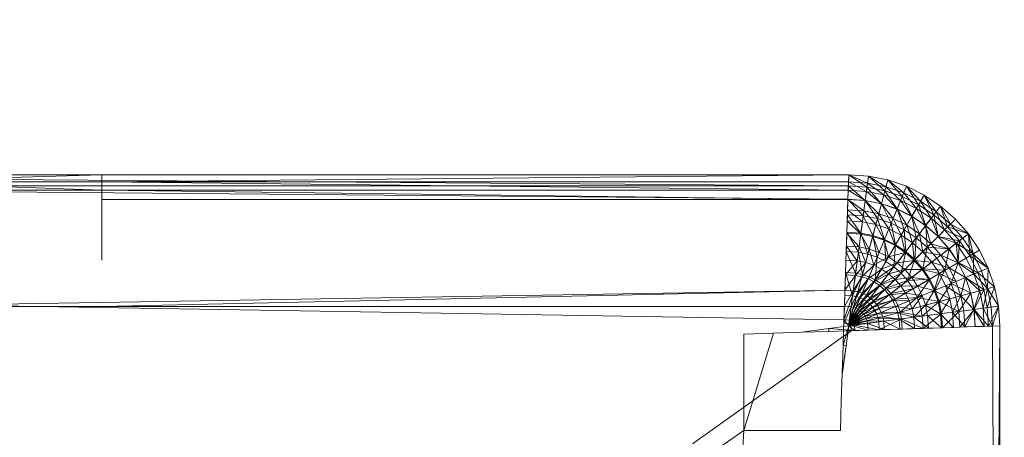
# Model space of a CAD drawing. Header units: metres. Extents: x 1314 to 1415, y -87 to -52.
# Tile 80 of 256: x 1322.297 to 1323.104, y -59.478 to -59.136. Entities that reach past the tile are written whole.
import ezdxf

# ---------------------------------------------------------------- set-up
doc = ezdxf.new("R2010")
doc.units = ezdxf.units.M
doc.header["$PDMODE"] = 65
doc.linetypes.add('AUSGEZOGEN', pattern=[0])
doc.layers.add('XR$2$Möblierung', color=4, linetype='AUSGEZOGEN', lineweight=13)
doc.layers.add('XR$3$Maßlinie 1_50', color=7, linetype='AUSGEZOGEN', lineweight=25)
doc.styles.add('ARIAL', font='arial.ttf')
doc.dimstyles.new('DIMSTYLE_14', dxfattribs={"dimtxt": 0.175, "dimasz": 0.15, "dimexe": 0, "dimexo": 0, "dimgap": 0.0875, "dimtad": 2, "dimrnd": 0.005, "dimzin": 4, "dimdsep": 46, "dimtxsty": 'ARIAL', "dimblk1": 'ALL_ML_KREIS', "dimblk2": 'ALL_ML_KREIS', "dimsah": 1, "dimcen": 0, "dimclrd": 3, "dimclre": 3, "dimclrt": 3, "dimadec": 0, "dimazin": 0, "dimtfac": 1, "dimtdec": 0, "dimtix": 1, "dimtmove": 2, "dimatfit": 3, "dimfxl": 0, "dimtzin": 0, "dimlwd": 0, "dimlwe": 25, "dimarcsym": 0})
doc.dimstyles.new('DIMSTYLE_5', dxfattribs={"dimtxt": 0.125, "dimasz": 0.15, "dimexe": 0, "dimexo": 0, "dimgap": 0.0625, "dimtad": 2, "dimrnd": 0.005, "dimzin": 4, "dimdsep": 46, "dimtxsty": 'ARIAL', "dimblk1": 'ALL_ML_KREIS', "dimblk2": 'ALL_ML_KREIS', "dimsah": 1, "dimcen": 0, "dimclrd": 3, "dimclre": 3, "dimclrt": 3, "dimadec": 0, "dimazin": 0, "dimtfac": 1, "dimtdec": 0, "dimtix": 1, "dimtmove": 2, "dimatfit": 3, "dimfxl": 0, "dimtzin": 0, "dimlwd": 0, "dimlwe": 25, "dimarcsym": 0})
doc.dimstyles.new('DIMSTYLE_9', dxfattribs={"dimtxt": 0.125, "dimasz": 0.15, "dimexe": 0, "dimexo": 0, "dimgap": 0.0625, "dimtad": 2, "dimrnd": 0.005, "dimzin": 4, "dimdsep": 46, "dimtxsty": 'ARIAL', "dimblk1": 'ALL_ML_KREIS', "dimblk2": 'ALL_ML_KREIS', "dimsah": 1, "dimcen": 0, "dimclrd": 3, "dimclre": 3, "dimclrt": 3, "dimadec": 0, "dimazin": 0, "dimtfac": 1, "dimtdec": 0, "dimtix": 1, "dimtmove": 2, "dimatfit": 3, "dimfxl": 0, "dimtzin": 0, "dimlwd": 0, "dimlwe": 25, "dimarcsym": 0})

# ---------------------------------------------------------------- blocks, each defined once
blk = doc.blocks.new('COMPLEXOBJECT_1')
at = {"layer": 'XR$2$Möblierung', "color": 52, "linetype": 'AUSGEZOGEN', "lineweight": 13, "transparency": 33554687}
for p, q in [((1321.75254, -59.26342), (1322.9763, -59.26342)), ((1322.976, -59.27258), (1321.75254, -59.26342)), ((1322.9763, -59.26342), (1322.04315, -59.26342)), ((1322.9763, -59.26342), (1322.08673, -59.26342)), ((1322.9763, -59.26342), (1322.12777, -59.26342)), ((1322.9763, -59.26342), (1322.16348, -59.26342)), ((1322.36442, -59.26342), (1322.16884, -59.26928)), ((1322.16884, -59.26342), (1322.36442, -59.26342)), ((1322.18118, -59.26342), (1322.36442, -59.26342)), ((1322.18523, -59.26342), (1322.36442, -59.26342)), ((1322.9763, -59.26342), (1322.19144, -59.26342)), ((1322.19786, -59.26342), (1322.36442, -59.26342)), ((1322.9763, -59.26342), (1322.20972, -59.26342)), ((1322.21305, -59.26342), (1322.36442, -59.26342)), ((1322.21709, -59.26342), (1322.36442, -59.26342)), ((1322.9763, -59.26342), (1322.21709, -59.26342)), ((1322.36442, -59.26342), (1322.36442, -59.26928)), ((1322.9763, -59.26342), (1322.36442, -59.26928)), ((1322.36442, -59.26342), (1322.9763, -59.26342)), ((1322.976, -59.27258), (1322.9763, -59.26342)), ((1322.9763, -59.26342), (1322.97611, -59.26928)), ((1322.9763, -59.26342), (1322.99167, -59.2703)), ((1322.9763, -59.26342), (1322.99244, -59.26448)), ((1322.99124, -59.27358), (1322.9763, -59.26342)), ((1322.99124, -59.27358), (1322.99244, -59.26448)), ((1322.99244, -59.26448), (1322.99167, -59.2703)), ((1322.99244, -59.26448), (1323.00678, -59.2733)), ((1322.99244, -59.26448), (1323.0083, -59.26764)), ((1323.00593, -59.2765), (1322.99244, -59.26448)), ((1321.75183, -59.27258), (1322.976, -59.27258)), ((1322.97564, -59.28349), (1321.75183, -59.27258)), ((1322.16884, -59.26928), (1322.36442, -59.276)), ((1322.16884, -59.26928), (1322.36442, -59.26928)), ((1322.36442, -59.26928), (1322.36442, -59.276)), ((1322.36442, -59.26928), (1322.97589, -59.276)), ((1322.36442, -59.26928), (1322.97611, -59.26928)), ((1322.97564, -59.28349), (1322.976, -59.27258)), ((1322.97611, -59.26928), (1322.97589, -59.276)), ((1322.976, -59.27258), (1322.99124, -59.27358)), ((1322.98981, -59.28442), (1322.976, -59.27258)), ((1322.97611, -59.26928), (1322.99079, -59.27698)), ((1322.97611, -59.26928), (1322.99167, -59.2703)), ((1322.98981, -59.28442), (1322.99124, -59.27358)), ((1322.99167, -59.2703), (1322.99079, -59.27698)), ((1322.99124, -59.27358), (1323.00593, -59.2765)), ((1323.0031, -59.28706), (1322.99124, -59.27358)), ((1322.99167, -59.2703), (1323.00504, -59.27981)), ((1322.99167, -59.2703), (1323.00678, -59.2733)), ((1323.00678, -59.2733), (1323.00504, -59.27981)), ((1323.00593, -59.2765), (1323.0083, -59.26764)), ((1323.0083, -59.26764), (1323.00678, -59.2733)), ((1323.00678, -59.2733), (1323.01879, -59.28448)), ((1323.00678, -59.2733), (1323.02137, -59.27826)), ((1323.0083, -59.26764), (1323.02137, -59.27826)), ((1323.0083, -59.26764), (1323.02362, -59.27283)), ((1323.02011, -59.28131), (1323.0083, -59.26764)), ((1323.02011, -59.28131), (1323.02362, -59.27283)), ((1323.02362, -59.27283), (1323.02137, -59.27826)), ((1323.02362, -59.27283), (1323.03519, -59.28507)), ((1323.02362, -59.27283), (1323.03812, -59.27999)), ((1323.03354, -59.28794), (1323.02362, -59.27283)), ((1322.16884, -59.276), (1322.36442, -59.276)), ((1322.36442, -59.276), (1322.36442, -59.28358)), ((1322.36442, -59.276), (1322.97564, -59.28358)), ((1322.36442, -59.276), (1322.97589, -59.276)), ((1322.97589, -59.276), (1322.97564, -59.28358)), ((1322.97589, -59.276), (1322.9898, -59.2845)), ((1322.97589, -59.276), (1322.99079, -59.27698)), ((1322.99079, -59.27698), (1322.9898, -59.2845)), ((1322.99079, -59.27698), (1323.00307, -59.28714)), ((1322.99079, -59.27698), (1323.00504, -59.27981)), ((1323.00504, -59.27981), (1323.00307, -59.28714)), ((1323.0031, -59.28706), (1323.00593, -59.2765)), ((1323.00504, -59.27981), (1323.01589, -59.29149)), ((1323.00504, -59.27981), (1323.01879, -59.28448)), ((1323.00593, -59.2765), (1323.02011, -59.28131)), ((1323.01592, -59.29141), (1323.00593, -59.2765)), ((1323.01592, -59.29141), (1323.02011, -59.28131)), ((1323.02137, -59.27826), (1323.01879, -59.28448)), ((1323.02011, -59.28131), (1323.03354, -59.28794)), ((1323.02807, -59.2974), (1323.02011, -59.28131)), ((1323.02137, -59.27826), (1323.03182, -59.29091)), ((1323.02137, -59.27826), (1323.03519, -59.28507)), ((1323.03812, -59.27999), (1323.03354, -59.28794)), ((1323.03812, -59.27999), (1323.03519, -59.28507)), ((1323.03812, -59.27999), (1323.05157, -59.28897)), ((1323.03812, -59.27999), (1323.048, -59.29363)), ((1323.04599, -59.29626), (1323.03812, -59.27999)), ((1322.36442, -59.28358), (1322.36442, -59.29197)), ((1322.36442, -59.28358), (1322.97564, -59.28358)), ((1322.97523, -59.29609), (1322.97564, -59.28349)), ((1322.97564, -59.28358), (1322.97536, -59.29197)), ((1322.97564, -59.28349), (1322.98981, -59.28442)), ((1322.98816, -59.29694), (1322.97564, -59.28349)), ((1322.97564, -59.28358), (1322.9887, -59.29285)), ((1322.97564, -59.28358), (1322.9898, -59.2845)), ((1322.98816, -59.29694), (1322.98981, -59.28442)), ((1322.9898, -59.2845), (1322.9887, -59.29285)), ((1322.9898, -59.2845), (1323.0009, -59.29527)), ((1322.9898, -59.2845), (1323.00307, -59.28714)), ((1322.98981, -59.28442), (1323.0031, -59.28706)), ((1322.99983, -59.29926), (1322.98981, -59.28442)), ((1322.99983, -59.29926), (1323.0031, -59.28706)), ((1323.00307, -59.28714), (1323.0009, -59.29527)), ((1323.00307, -59.28714), (1323.01267, -59.29927)), ((1323.00307, -59.28714), (1323.01589, -59.29149)), ((1323.0031, -59.28706), (1323.01592, -59.29141)), ((1323.01109, -59.30308), (1323.0031, -59.28706)), ((1323.01879, -59.28448), (1323.01589, -59.29149)), ((1323.01879, -59.28448), (1323.02803, -59.29748)), ((1323.01879, -59.28448), (1323.03182, -59.29091)), ((1323.03354, -59.28794), (1323.02807, -59.2974)), ((1323.03519, -59.28507), (1323.03182, -59.29091)), ((1323.03354, -59.28794), (1323.04599, -59.29626)), ((1323.03933, -59.30493), (1323.03354, -59.28794)), ((1323.048, -59.29363), (1323.03519, -59.28507)), ((1323.03519, -59.28507), (1323.0439, -59.29898)), ((1323.05157, -59.28897), (1323.04599, -59.29626)), ((1323.048, -59.29363), (1323.05157, -59.28897)), ((1323.05157, -59.28897), (1323.06373, -59.29964)), ((1323.05157, -59.28897), (1323.05958, -59.30379)), ((1323.05724, -59.30613), (1323.05157, -59.28897)), ((1322.36442, -59.29197), (1322.36442, -59.30117)), ((1322.97476, -59.31033), (1322.97523, -59.29609)), ((1322.97536, -59.29197), (1322.97506, -59.30117)), ((1322.97523, -59.29609), (1322.98816, -59.29694)), ((1322.9863, -59.31109), (1322.97523, -59.29609)), ((1322.97536, -59.29197), (1322.9875, -59.30198)), ((1322.97536, -59.29197), (1322.9887, -59.29285)), ((1322.9863, -59.31109), (1322.98816, -59.29694)), ((1322.9887, -59.29285), (1322.9875, -59.30198)), ((1322.98816, -59.29694), (1322.99983, -59.29926)), ((1322.99613, -59.31304), (1322.98816, -59.29694)), ((1322.9887, -59.29285), (1322.99851, -59.30417)), ((1322.9887, -59.29285), (1323.0009, -59.29527)), ((1323.0009, -59.29527), (1322.99851, -59.30417)), ((1323.0009, -59.29527), (1323.00914, -59.30778)), ((1323.0009, -59.29527), (1323.01267, -59.29927)), ((1323.01109, -59.30308), (1323.01592, -59.29141)), ((1323.01589, -59.29149), (1323.01267, -59.29927)), ((1323.01589, -59.29149), (1323.02382, -59.30477)), ((1323.01589, -59.29149), (1323.02803, -59.29748)), ((1323.01592, -59.29141), (1323.02807, -59.2974)), ((1323.02175, -59.30834), (1323.01592, -59.29141)), ((1323.02807, -59.2974), (1323.02175, -59.30834)), ((1323.02803, -59.29748), (1323.02382, -59.30477)), ((1323.03182, -59.29091), (1323.02803, -59.29748)), ((1323.03928, -59.305), (1323.02803, -59.29748)), ((1323.02803, -59.29748), (1323.03415, -59.31167)), ((1323.03164, -59.31495), (1323.02807, -59.2974)), ((1323.03933, -59.30493), (1323.02807, -59.2974)), ((1323.0439, -59.29898), (1323.03182, -59.29091)), ((1323.03182, -59.29091), (1323.03928, -59.305)), ((1323.04599, -59.29626), (1323.03933, -59.30493)), ((1323.0439, -59.29898), (1323.048, -59.29363)), ((1323.04599, -59.29626), (1323.05724, -59.30613)), ((1323.04951, -59.31386), (1323.04599, -59.29626)), ((1323.05958, -59.30379), (1323.048, -59.29363)), ((1323.048, -59.29363), (1323.05482, -59.30855)), ((1322.36442, -59.30117), (1322.36442, -59.31113)), ((1322.97506, -59.30117), (1322.97474, -59.31113)), ((1322.97506, -59.30117), (1322.9862, -59.31188)), ((1322.97506, -59.30117), (1322.9875, -59.30198)), ((1322.9875, -59.30198), (1322.9862, -59.31188)), ((1322.9875, -59.30198), (1322.99851, -59.30417)), ((1322.99851, -59.30417), (1322.99593, -59.31382)), ((1322.99613, -59.31304), (1322.99983, -59.29926)), ((1322.99851, -59.30417), (1323.00532, -59.31701)), ((1322.99851, -59.30417), (1323.00914, -59.30778)), ((1322.99983, -59.29926), (1323.01109, -59.30308)), ((1323.00563, -59.31627), (1322.99983, -59.29926)), ((1323.01109, -59.30308), (1323.00563, -59.31627)), ((1323.01267, -59.29927), (1323.00914, -59.30778)), ((1323.01462, -59.3207), (1323.01109, -59.30308)), ((1323.02175, -59.30834), (1323.01109, -59.30308)), ((1323.01267, -59.29927), (1323.01921, -59.31275)), ((1323.01267, -59.29927), (1323.02382, -59.30477)), ((1323.02382, -59.30477), (1323.01921, -59.31275)), ((1323.03415, -59.31167), (1323.02382, -59.30477)), ((1323.02382, -59.30477), (1323.02854, -59.31899)), ((1323.03933, -59.30493), (1323.03164, -59.31495)), ((1323.03415, -59.31167), (1323.03928, -59.305)), ((1323.03928, -59.305), (1323.0439, -59.29898)), ((1323.04945, -59.31392), (1323.03928, -59.305)), ((1323.03928, -59.305), (1323.0435, -59.31987)), ((1323.04058, -59.32279), (1323.03933, -59.30493)), ((1323.04951, -59.31386), (1323.03933, -59.30493)), ((1323.05482, -59.30855), (1323.0439, -59.29898)), ((1323.0439, -59.29898), (1323.04945, -59.31392)), ((1323.05724, -59.30613), (1323.04951, -59.31386)), ((1323.05482, -59.30855), (1323.05958, -59.30379)), ((1323.06373, -59.29964), (1323.05724, -59.30613)), ((1323.0744, -59.3118), (1323.05724, -59.30613)), ((1323.05724, -59.30613), (1323.06712, -59.31739)), ((1323.05958, -59.30379), (1323.06373, -59.29964)), ((1323.0744, -59.3118), (1323.05958, -59.30379)), ((1323.06974, -59.31537), (1323.05958, -59.30379)), ((1323.06373, -59.29964), (1323.0744, -59.3118)), ((1322.36442, -59.31113), (1322.36442, -59.32183)), ((1322.97425, -59.32613), (1322.97476, -59.31033)), ((1322.97474, -59.31113), (1322.97439, -59.32183)), ((1322.97474, -59.31113), (1322.9848, -59.32251)), ((1322.97474, -59.31113), (1322.9862, -59.31188)), ((1322.97476, -59.31033), (1322.9863, -59.31109)), ((1322.98424, -59.32679), (1322.97476, -59.31033)), ((1322.98424, -59.32679), (1322.9863, -59.31109)), ((1322.9862, -59.31188), (1322.9848, -59.32251)), ((1322.9862, -59.31188), (1322.99315, -59.32418)), ((1322.9862, -59.31188), (1322.99593, -59.31382)), ((1322.9863, -59.31109), (1322.99613, -59.31304)), ((1322.99204, -59.32834), (1322.9863, -59.31109)), ((1322.99204, -59.32834), (1322.99613, -59.31304)), ((1322.99593, -59.31382), (1322.99315, -59.32418)), ((1322.99593, -59.31382), (1323.00122, -59.32691)), ((1322.99593, -59.31382), (1323.00532, -59.31701)), ((1322.99613, -59.31304), (1323.00563, -59.31627)), ((1322.99957, -59.33089), (1322.99613, -59.31304)), ((1323.00914, -59.30778), (1323.00532, -59.31701)), ((1323.00914, -59.30778), (1323.01422, -59.3214)), ((1323.00914, -59.30778), (1323.01921, -59.31275)), ((1323.01422, -59.3214), (1323.01921, -59.31275)), ((1323.02175, -59.30834), (1323.01462, -59.3207)), ((1323.01921, -59.31275), (1323.02247, -59.32691)), ((1323.01921, -59.31275), (1323.02854, -59.31899)), ((1323.02295, -59.32627), (1323.02175, -59.30834)), ((1323.03164, -59.31495), (1323.02175, -59.30834)), ((1323.02854, -59.31899), (1323.03415, -59.31167)), ((1323.0435, -59.31987), (1323.03415, -59.31167)), ((1323.03415, -59.31167), (1323.03699, -59.32639)), ((1323.04951, -59.31386), (1323.04058, -59.32279)), ((1323.0435, -59.31987), (1323.04945, -59.31392)), ((1323.04945, -59.31392), (1323.05482, -59.30855)), ((1323.0644, -59.31947), (1323.04945, -59.31392)), ((1323.05837, -59.32409), (1323.04945, -59.31392)), ((1323.05844, -59.32404), (1323.04951, -59.31386)), ((1323.06712, -59.31739), (1323.04951, -59.31386)), ((1323.06974, -59.31537), (1323.05482, -59.30855)), ((1323.0644, -59.31947), (1323.05482, -59.30855)), ((1323.0744, -59.3118), (1323.06712, -59.31739)), ((1323.06974, -59.31537), (1323.0744, -59.3118)), ((1323.08338, -59.32525), (1323.0744, -59.3118)), ((1323.0783, -59.32818), (1323.0744, -59.3118)), ((1323.07544, -59.32984), (1323.0744, -59.3118)), ((1322.36442, -59.32183), (1322.36442, -59.33323)), ((1322.97439, -59.32183), (1322.97401, -59.33323)), ((1322.97439, -59.32183), (1322.98331, -59.33384)), ((1322.97439, -59.32183), (1322.9848, -59.32251)), ((1322.9848, -59.32251), (1322.98331, -59.33384)), ((1322.9848, -59.32251), (1322.99019, -59.33521)), ((1322.9848, -59.32251), (1322.99315, -59.32418)), ((1323.00563, -59.31627), (1322.99957, -59.33089)), ((1323.00122, -59.32691), (1323.00532, -59.31701)), ((1323.00532, -59.31701), (1323.00886, -59.33068)), ((1323.00532, -59.31701), (1323.01422, -59.3214)), ((1323.0067, -59.33441), (1323.00563, -59.31627)), ((1323.01462, -59.3207), (1323.00563, -59.31627)), ((1323.01462, -59.3207), (1323.0067, -59.33441)), ((1323.00886, -59.33068), (1323.01422, -59.3214)), ((1323.01332, -59.33883), (1323.01462, -59.3207)), ((1323.01422, -59.3214), (1323.02247, -59.32691)), ((1323.02295, -59.32627), (1323.01462, -59.3207)), ((1323.02247, -59.32691), (1323.02854, -59.31899)), ((1323.03164, -59.31495), (1323.02295, -59.32627)), ((1323.03699, -59.32639), (1323.02854, -59.31899)), ((1323.02854, -59.31899), (1323.02992, -59.33345)), ((1323.03049, -59.33288), (1323.03164, -59.31495)), ((1323.04058, -59.32279), (1323.03049, -59.33288)), ((1323.04058, -59.32279), (1323.03164, -59.31495)), ((1323.03699, -59.32639), (1323.0435, -59.31987)), ((1323.0371, -59.34042), (1323.04058, -59.32279)), ((1323.04842, -59.33173), (1323.04058, -59.32279)), ((1323.05844, -59.32404), (1323.04058, -59.32279)), ((1323.05837, -59.32409), (1323.0435, -59.31987)), ((1323.0517, -59.32922), (1323.0435, -59.31987)), ((1323.05837, -59.32409), (1323.0644, -59.31947)), ((1323.06712, -59.31739), (1323.05844, -59.32404)), ((1323.0644, -59.31947), (1323.06974, -59.31537)), ((1323.0783, -59.32818), (1323.0644, -59.31947)), ((1323.07247, -59.33155), (1323.0644, -59.31947)), ((1323.06589, -59.33535), (1323.0644, -59.31947)), ((1323.06597, -59.3353), (1323.06712, -59.31739)), ((1323.06712, -59.31739), (1323.07544, -59.32984)), ((1323.0783, -59.32818), (1323.06974, -59.31537)), ((1322.97368, -59.34341), (1322.97425, -59.32613)), ((1322.98197, -59.34396), (1322.97425, -59.32613)), ((1322.98424, -59.32679), (1322.97425, -59.32613)), ((1322.98197, -59.34396), (1322.98424, -59.32679)), ((1322.98755, -59.34507), (1322.98424, -59.32679)), ((1322.99204, -59.32834), (1322.98424, -59.32679)), ((1322.98755, -59.34507), (1322.99204, -59.32834)), ((1322.99019, -59.33521), (1322.99315, -59.32418)), ((1322.99957, -59.33089), (1322.99204, -59.32834)), ((1322.99957, -59.33089), (1322.99294, -59.34689)), ((1322.99315, -59.32418), (1322.99684, -59.33747)), ((1322.99315, -59.32418), (1323.00122, -59.32691)), ((1322.99684, -59.33747), (1323.00122, -59.32691)), ((1322.99684, -59.33747), (1323.00886, -59.33068)), ((1322.99804, -59.34941), (1322.99957, -59.33089)), ((1323.0067, -59.33441), (1322.99957, -59.33089)), ((1323.00122, -59.32691), (1323.00886, -59.33068)), ((1323.00314, -59.34058), (1323.00886, -59.33068)), ((1323.00886, -59.33068), (1323.02247, -59.32691)), ((1323.00886, -59.33068), (1323.01594, -59.33541)), ((1323.02295, -59.32627), (1323.01332, -59.33883)), ((1323.01594, -59.33541), (1323.02247, -59.32691)), ((1323.0193, -59.34408), (1323.02295, -59.32627)), ((1323.02247, -59.32691), (1323.02992, -59.33345)), ((1323.03049, -59.33288), (1323.02295, -59.32627)), ((1323.02992, -59.33345), (1323.03699, -59.32639)), ((1323.0517, -59.32922), (1323.03699, -59.32639)), ((1323.04439, -59.33483), (1323.03699, -59.32639)), ((1323.04439, -59.33483), (1323.0517, -59.32922)), ((1323.05844, -59.32404), (1323.04842, -59.33173)), ((1323.0517, -59.32922), (1323.05837, -59.32409)), ((1323.06589, -59.33535), (1323.0517, -59.32922)), ((1323.0586, -59.33955), (1323.0517, -59.32922)), ((1323.05503, -59.34162), (1323.05844, -59.32404)), ((1323.06589, -59.33535), (1323.05837, -59.32409)), ((1323.06597, -59.3353), (1323.05844, -59.32404)), ((1323.07544, -59.32984), (1323.06597, -59.3353)), ((1323.07247, -59.33155), (1323.0783, -59.32818)), ((1323.08338, -59.32525), (1323.07544, -59.32984)), ((1323.09054, -59.33976), (1323.07544, -59.32984)), ((1323.07544, -59.32984), (1323.08206, -59.34327)), ((1323.0783, -59.32818), (1323.08338, -59.32525)), ((1323.09054, -59.33976), (1323.0783, -59.32818)), ((1323.08512, -59.342), (1323.0783, -59.32818)), ((1323.07889, -59.34458), (1323.0783, -59.32818)), ((1323.08338, -59.32525), (1323.09054, -59.33976)), ((1322.97401, -59.33323), (1322.97362, -59.3453)), ((1322.97362, -59.3453), (1322.98331, -59.33384)), ((1322.97401, -59.33323), (1322.98331, -59.33384)), ((1322.98173, -59.34583), (1322.98331, -59.33384)), ((1322.98173, -59.34583), (1322.99019, -59.33521)), ((1322.98331, -59.33384), (1322.99019, -59.33521)), ((1322.98706, -59.34689), (1322.99019, -59.33521)), ((1322.98706, -59.34689), (1322.99684, -59.33747)), ((1322.99019, -59.33521), (1322.99684, -59.33747)), ((1322.99222, -59.34864), (1322.99684, -59.33747)), ((1322.99684, -59.33747), (1323.00314, -59.34058)), ((1323.0067, -59.33441), (1322.99804, -59.34941)), ((1323.01332, -59.33883), (1322.99804, -59.34941)), ((1323.01332, -59.33883), (1323.00277, -59.35257)), ((1323.00314, -59.34058), (1323.01594, -59.33541)), ((1323.01332, -59.33883), (1323.0067, -59.33441)), ((1323.00898, -59.34448), (1323.01594, -59.33541)), ((1323.0193, -59.34408), (1323.01332, -59.33883)), ((1323.01594, -59.33541), (1323.02992, -59.33345)), ((1323.01594, -59.33541), (1323.02234, -59.34103)), ((1323.03049, -59.33288), (1323.0193, -59.34408)), ((1323.02234, -59.34103), (1323.02992, -59.33345)), ((1323.02454, -59.35006), (1323.03049, -59.33288)), ((1323.04439, -59.33483), (1323.02992, -59.33345)), ((1323.03647, -59.34091), (1323.02992, -59.33345)), ((1323.0371, -59.34042), (1323.03049, -59.33288)), ((1323.03647, -59.34091), (1323.04439, -59.33483)), ((1323.04842, -59.33173), (1323.0371, -59.34042)), ((1323.0586, -59.33955), (1323.04439, -59.33483)), ((1323.05062, -59.34416), (1323.04439, -59.33483)), ((1323.05503, -59.34162), (1323.04842, -59.33173)), ((1323.06597, -59.3353), (1323.05503, -59.34162)), ((1323.0586, -59.33955), (1323.06589, -59.33535)), ((1323.06029, -59.35228), (1323.06597, -59.3353)), ((1323.06589, -59.33535), (1323.07247, -59.33155)), ((1323.07889, -59.34458), (1323.06589, -59.33535)), ((1323.07188, -59.34748), (1323.06589, -59.33535)), ((1323.07196, -59.34745), (1323.06597, -59.3353)), ((1323.08206, -59.34327), (1323.06597, -59.3353)), ((1323.07889, -59.34458), (1323.07247, -59.33155)), ((1322.97307, -59.36209), (1322.97368, -59.34341)), ((1322.9732, -59.35799), (1322.97362, -59.3453)), ((1322.9732, -59.35799), (1322.98173, -59.34583)), ((1322.97362, -59.3453), (1322.98173, -59.34583)), ((1322.97953, -59.36251), (1322.97368, -59.34341)), ((1322.98197, -59.34396), (1322.97368, -59.34341)), ((1322.97953, -59.36251), (1322.98197, -59.34396)), ((1322.98755, -59.34507), (1322.97953, -59.36251)), ((1322.98007, -59.35844), (1322.98173, -59.34583)), ((1322.98007, -59.35844), (1322.98706, -59.34689)), ((1322.98173, -59.34583), (1322.98706, -59.34689)), ((1322.98755, -59.34507), (1322.98197, -59.34396)), ((1322.98271, -59.36314), (1322.98755, -59.34507)), ((1322.99294, -59.34689), (1322.98271, -59.36314)), ((1322.98377, -59.35918), (1322.98706, -59.34689)), ((1322.98578, -59.36418), (1322.99294, -59.34689)), ((1322.98706, -59.34689), (1322.99222, -59.34864)), ((1322.99294, -59.34689), (1322.98755, -59.34507)), ((1322.99222, -59.34864), (1323.00314, -59.34058)), ((1322.99804, -59.34941), (1322.99294, -59.34689)), ((1322.9971, -59.35105), (1323.00314, -59.34058)), ((1322.9971, -59.35105), (1323.00898, -59.34448)), ((1323.00162, -59.35407), (1323.00898, -59.34448)), ((1323.0193, -59.34408), (1323.00277, -59.35257)), ((1323.00314, -59.34058), (1323.00898, -59.34448)), ((1323.0193, -59.34408), (1323.00705, -59.35632)), ((1323.00898, -59.34448), (1323.02234, -59.34103)), ((1323.00898, -59.34448), (1323.01426, -59.34911)), ((1323.01426, -59.34911), (1323.02234, -59.34103)), ((1323.02454, -59.35006), (1323.0193, -59.34408)), ((1323.02234, -59.34103), (1323.03647, -59.34091)), ((1323.02234, -59.34103), (1323.02796, -59.34743)), ((1323.0371, -59.34042), (1323.02454, -59.35006)), ((1323.02796, -59.34743), (1323.03647, -59.34091)), ((1323.05062, -59.34416), (1323.03647, -59.34091)), ((1323.04198, -59.34915), (1323.03647, -59.34091)), ((1323.04267, -59.34875), (1323.0371, -59.34042)), ((1323.05503, -59.34162), (1323.0371, -59.34042)), ((1323.04198, -59.34915), (1323.05062, -59.34416)), ((1323.05503, -59.34162), (1323.04267, -59.34875)), ((1323.04636, -59.35805), (1323.05062, -59.34416)), ((1323.04711, -59.35775), (1323.05503, -59.34162)), ((1323.05062, -59.34416), (1323.0586, -59.33955)), ((1323.0641, -59.3507), (1323.05062, -59.34416)), ((1323.05559, -59.35423), (1323.05062, -59.34416)), ((1323.06029, -59.35228), (1323.05503, -59.34162)), ((1323.07188, -59.34748), (1323.0586, -59.33955)), ((1323.0641, -59.3507), (1323.0586, -59.33955)), ((1323.07188, -59.34748), (1323.07889, -59.34458)), ((1323.08206, -59.34327), (1323.07196, -59.34745)), ((1323.07889, -59.34458), (1323.08512, -59.342)), ((1323.09007, -59.35659), (1323.07889, -59.34458)), ((1323.08356, -59.35833), (1323.07889, -59.34458)), ((1323.09054, -59.33976), (1323.08206, -59.34327)), ((1323.09574, -59.35507), (1323.08206, -59.34327)), ((1323.08206, -59.34327), (1323.08687, -59.35745)), ((1323.08512, -59.342), (1323.09054, -59.33976)), ((1323.09007, -59.35659), (1323.08512, -59.342)), ((1323.09007, -59.35659), (1323.09054, -59.33976)), ((1323.09574, -59.35507), (1323.09054, -59.33976)), ((1322.98377, -59.35918), (1322.99222, -59.34864)), ((1322.99804, -59.34941), (1322.98578, -59.36418)), ((1322.98735, -59.3604), (1322.99222, -59.34864)), ((1322.98735, -59.3604), (1322.9971, -59.35105)), ((1322.99804, -59.34941), (1322.98869, -59.36562)), ((1323.00277, -59.35257), (1322.98869, -59.36562)), ((1322.99074, -59.36207), (1322.9971, -59.35105)), ((1322.99074, -59.36207), (1323.00162, -59.35407)), ((1323.00277, -59.35257), (1322.99138, -59.36742)), ((1322.99222, -59.34864), (1322.9971, -59.35105)), ((1322.99388, -59.36416), (1323.00162, -59.35407)), ((1322.9971, -59.35105), (1323.00162, -59.35407)), ((1323.00277, -59.35257), (1322.99804, -59.34941)), ((1323.00162, -59.35407), (1323.01426, -59.34911)), ((1323.00162, -59.35407), (1323.00571, -59.35766)), ((1323.00705, -59.35632), (1323.00277, -59.35257)), ((1323.00571, -59.35766), (1323.01426, -59.34911)), ((1323.00571, -59.35766), (1323.01889, -59.35439)), ((1323.02454, -59.35006), (1323.00705, -59.35632)), ((1323.0093, -59.36175), (1323.01889, -59.35439)), ((1323.02454, -59.35006), (1323.0108, -59.3606)), ((1323.01426, -59.34911), (1323.02796, -59.34743)), ((1323.01426, -59.34911), (1323.01889, -59.35439)), ((1323.01889, -59.35439), (1323.02796, -59.34743)), ((1323.01889, -59.35439), (1323.0228, -59.36023)), ((1323.01889, -59.35439), (1323.03269, -59.35452)), ((1323.0228, -59.36023), (1323.03269, -59.35452)), ((1323.04267, -59.34875), (1323.02454, -59.35006)), ((1323.02896, -59.35667), (1323.02454, -59.35006)), ((1323.03269, -59.35452), (1323.02796, -59.34743)), ((1323.02796, -59.34743), (1323.04198, -59.34915)), ((1323.04267, -59.34875), (1323.02896, -59.35667)), ((1323.03248, -59.3638), (1323.04267, -59.34875)), ((1323.03269, -59.35452), (1323.04198, -59.34915)), ((1323.04636, -59.35805), (1323.03269, -59.35452)), ((1323.03646, -59.36216), (1323.03269, -59.35452)), ((1323.04636, -59.35805), (1323.04198, -59.34915)), ((1323.04711, -59.35775), (1323.04267, -59.34875)), ((1323.04636, -59.35805), (1323.05559, -59.35423)), ((1323.06029, -59.35228), (1323.04711, -59.35775)), ((1323.05033, -59.36724), (1323.06029, -59.35228)), ((1323.05559, -59.35423), (1323.0641, -59.3507)), ((1323.0681, -59.36248), (1323.05559, -59.35423)), ((1323.0592, -59.36486), (1323.05559, -59.35423)), ((1323.07196, -59.34745), (1323.06029, -59.35228)), ((1323.06411, -59.36355), (1323.06029, -59.35228)), ((1323.07631, -59.36028), (1323.06029, -59.35228)), ((1323.0641, -59.3507), (1323.07188, -59.34748)), ((1323.0681, -59.36248), (1323.0641, -59.3507)), ((1323.0681, -59.36248), (1323.07188, -59.34748)), ((1323.08356, -59.35833), (1323.07188, -59.34748)), ((1323.07623, -59.3603), (1323.07188, -59.34748)), ((1323.07631, -59.36028), (1323.07196, -59.34745)), ((1323.08687, -59.35745), (1323.07196, -59.34745)), ((1323.09574, -59.35507), (1323.08687, -59.35745)), ((1323.08979, -59.37213), (1323.09574, -59.35507)), ((1323.09007, -59.35659), (1323.09574, -59.35507)), ((1323.09574, -59.35507), (1323.09889, -59.37093)), ((1322.97241, -59.38206), (1321.74492, -59.36209)), ((1322.16884, -59.37127), (1322.9732, -59.35799)), ((1322.36442, -59.37127), (1322.9732, -59.35799)), ((1322.97241, -59.38206), (1322.97307, -59.36209)), ((1322.97953, -59.36251), (1322.97241, -59.38206)), ((1322.97277, -59.37127), (1322.9732, -59.35799)), ((1322.97277, -59.37127), (1322.98007, -59.35844)), ((1322.97953, -59.36251), (1322.97307, -59.36209)), ((1322.9732, -59.35799), (1322.98007, -59.35844)), ((1322.97692, -59.38236), (1322.97953, -59.36251)), ((1322.98271, -59.36314), (1322.97692, -59.38236)), ((1322.97753, -59.38248), (1322.98271, -59.36314)), ((1322.97833, -59.37164), (1322.98007, -59.35844)), ((1322.97833, -59.37164), (1322.98377, -59.35918)), ((1322.98271, -59.36314), (1322.97953, -59.36251)), ((1322.98007, -59.35844), (1322.98377, -59.35918)), ((1322.98033, -59.37204), (1322.98377, -59.35918)), ((1322.98033, -59.37204), (1322.98735, -59.3604)), ((1322.98226, -59.37269), (1322.98735, -59.3604)), ((1322.98226, -59.37269), (1322.99074, -59.36207)), ((1322.98578, -59.36418), (1322.98271, -59.36314)), ((1322.98377, -59.35918), (1322.98735, -59.3604)), ((1322.98408, -59.37359), (1322.99074, -59.36207)), ((1322.98735, -59.3604), (1322.99074, -59.36207)), ((1322.99074, -59.36207), (1322.99388, -59.36416)), ((1323.00705, -59.35632), (1322.99138, -59.36742)), ((1323.00705, -59.35632), (1322.99382, -59.36956)), ((1323.0108, -59.3606), (1322.99382, -59.36956)), ((1322.99388, -59.36416), (1323.00571, -59.35766)), ((1323.0108, -59.3606), (1322.99595, -59.37199)), ((1322.99672, -59.36666), (1323.00571, -59.35766)), ((1322.99672, -59.36666), (1323.0093, -59.36175)), ((1322.99921, -59.3695), (1323.0093, -59.36175)), ((1323.00571, -59.35766), (1323.0093, -59.36175)), ((1323.0108, -59.3606), (1323.00705, -59.35632)), ((1323.0093, -59.36175), (1323.0228, -59.36023)), ((1323.0093, -59.36175), (1323.01232, -59.36628)), ((1323.02896, -59.35667), (1323.0108, -59.3606)), ((1323.01396, -59.36533), (1323.0108, -59.3606)), ((1323.01232, -59.36628), (1323.0228, -59.36023)), ((1323.02896, -59.35667), (1323.01396, -59.36533)), ((1323.0259, -59.36653), (1323.0228, -59.36023)), ((1323.0228, -59.36023), (1323.03646, -59.36216)), ((1323.0259, -59.36653), (1323.03646, -59.36216)), ((1323.02816, -59.37318), (1323.03646, -59.36216)), ((1323.03248, -59.3638), (1323.02896, -59.35667)), ((1323.04711, -59.35775), (1323.03248, -59.3638)), ((1323.03646, -59.36216), (1323.04636, -59.35805)), ((1323.0392, -59.37022), (1323.03646, -59.36216)), ((1323.0392, -59.37022), (1323.04636, -59.35805)), ((1323.0592, -59.36486), (1323.04636, -59.35805)), ((1323.04955, -59.36745), (1323.04636, -59.35805)), ((1323.05033, -59.36724), (1323.04711, -59.35775)), ((1323.0592, -59.36486), (1323.0681, -59.36248)), ((1323.06139, -59.37587), (1323.0681, -59.36248)), ((1323.07631, -59.36028), (1323.06411, -59.36355)), ((1323.06643, -59.37521), (1323.07631, -59.36028)), ((1323.0681, -59.36248), (1323.07623, -59.3603)), ((1323.07887, -59.37357), (1323.0681, -59.36248)), ((1323.07052, -59.37467), (1323.0681, -59.36248)), ((1323.07623, -59.3603), (1323.08356, -59.35833)), ((1323.07887, -59.37357), (1323.07623, -59.3603)), ((1323.08687, -59.35745), (1323.07631, -59.36028)), ((1323.07895, -59.37356), (1323.07631, -59.36028)), ((1323.07887, -59.37357), (1323.08356, -59.35833)), ((1323.07895, -59.37356), (1323.08687, -59.35745)), ((1323.08356, -59.35833), (1323.09007, -59.35659)), ((1323.08639, -59.37258), (1323.08356, -59.35833)), ((1323.08639, -59.37258), (1323.09007, -59.35659)), ((1323.08687, -59.35745), (1323.08979, -59.37213)), ((1323.09889, -59.37093), (1323.09007, -59.35659)), ((1323.09308, -59.3717), (1323.09007, -59.35659)), ((1321.73364, -59.37127), (1322.97277, -59.37127)), ((1322.36442, -59.37127), (1322.16884, -59.37127)), ((1322.97277, -59.37127), (1322.36442, -59.37127)), ((1322.97231, -59.3851), (1322.97277, -59.37127)), ((1322.97277, -59.37127), (1322.97833, -59.37164)), ((1322.98578, -59.36418), (1322.97753, -59.38248)), ((1322.97812, -59.38268), (1322.98578, -59.36418)), ((1322.98869, -59.36562), (1322.97812, -59.38268)), ((1322.98869, -59.36562), (1322.97868, -59.38295)), ((1322.99138, -59.36742), (1322.97868, -59.38295)), ((1322.99138, -59.36742), (1322.97919, -59.3833)), ((1322.99382, -59.36956), (1322.97919, -59.3833)), ((1322.99382, -59.36956), (1322.97966, -59.38371)), ((1322.98408, -59.37359), (1322.99388, -59.36416)), ((1322.98578, -59.37472), (1322.99388, -59.36416)), ((1322.98869, -59.36562), (1322.98578, -59.36418)), ((1322.98578, -59.37472), (1322.99672, -59.36666)), ((1322.98731, -59.37607), (1322.99672, -59.36666)), ((1322.98731, -59.37607), (1322.99921, -59.3695)), ((1322.98865, -59.3776), (1322.99921, -59.3695)), ((1322.99138, -59.36742), (1322.98869, -59.36562)), ((1322.99382, -59.36956), (1322.99138, -59.36742)), ((1322.99595, -59.37199), (1322.99382, -59.36956)), ((1322.99388, -59.36416), (1322.99672, -59.36666)), ((1323.01396, -59.36533), (1322.99595, -59.37199)), ((1322.99672, -59.36666), (1322.99921, -59.3695)), ((1323.01396, -59.36533), (1322.99776, -59.37469)), ((1323.01648, -59.37043), (1322.99919, -59.37759)), ((1322.99921, -59.3695), (1323.01232, -59.36628)), ((1322.99921, -59.3695), (1323.00131, -59.37264)), ((1323.00131, -59.37264), (1323.01232, -59.36628)), ((1323.00131, -59.37264), (1323.01473, -59.37116)), ((1323.00298, -59.37602), (1323.01473, -59.37116)), ((1323.01232, -59.36628), (1323.01473, -59.37116)), ((1323.01232, -59.36628), (1323.0259, -59.36653)), ((1323.03248, -59.3638), (1323.01396, -59.36533)), ((1323.01648, -59.37043), (1323.01396, -59.36533)), ((1323.01473, -59.37116), (1323.0259, -59.36653)), ((1323.01648, -59.37631), (1323.01473, -59.37116)), ((1323.01473, -59.37116), (1323.02816, -59.37318)), ((1323.03248, -59.3638), (1323.01648, -59.37043)), ((1323.01831, -59.37582), (1323.01648, -59.37043)), ((1323.01831, -59.37582), (1323.03248, -59.3638)), ((1323.02816, -59.37318), (1323.0259, -59.36653)), ((1323.02816, -59.37318), (1323.0392, -59.37022)), ((1323.02953, -59.38007), (1323.0392, -59.37022)), ((1323.03504, -59.37134), (1323.03248, -59.3638)), ((1323.05033, -59.36724), (1323.03248, -59.3638)), ((1323.05033, -59.36724), (1323.03504, -59.37134)), ((1323.03659, -59.37914), (1323.05033, -59.36724)), ((1323.0392, -59.37022), (1323.04955, -59.36745)), ((1323.05149, -59.37718), (1323.0392, -59.37022)), ((1323.04086, -59.37858), (1323.0392, -59.37022)), ((1323.04955, -59.36745), (1323.0592, -59.36486)), ((1323.05149, -59.37718), (1323.04955, -59.36745)), ((1323.06411, -59.36355), (1323.05033, -59.36724)), ((1323.05228, -59.37707), (1323.05033, -59.36724)), ((1323.06643, -59.37521), (1323.05033, -59.36724)), ((1323.05149, -59.37718), (1323.0592, -59.36486)), ((1323.06139, -59.37587), (1323.0592, -59.36486)), ((1323.06643, -59.37521), (1323.06411, -59.36355)), ((1323.09889, -59.37093), (1323.08979, -59.37213)), ((1323.09079, -59.38737), (1323.09889, -59.37093)), ((1323.09308, -59.3717), (1323.09889, -59.37093)), ((1323.0941, -59.38727), (1323.09889, -59.37093)), ((1323.09889, -59.37093), (1323.09995, -59.38707)), ((1322.97231, -59.3851), (1322.97833, -59.37164)), ((1322.97652, -59.38537), (1322.97833, -59.37164)), ((1322.97674, -59.38542), (1322.98033, -59.37204)), ((1322.97674, -59.38542), (1322.98226, -59.37269)), ((1322.97695, -59.38549), (1322.98226, -59.37269)), ((1322.97695, -59.38549), (1322.98408, -59.37359)), ((1322.97716, -59.38559), (1322.98408, -59.37359)), ((1322.97716, -59.38559), (1322.98578, -59.37472)), ((1322.97734, -59.38571), (1322.98578, -59.37472)), ((1322.97734, -59.38571), (1322.98731, -59.37607)), ((1322.97751, -59.38586), (1322.98731, -59.37607)), ((1322.97751, -59.38586), (1322.98865, -59.3776)), ((1322.97766, -59.38603), (1322.98865, -59.3776)), ((1322.97766, -59.38603), (1322.98978, -59.37929)), ((1322.97778, -59.38622), (1322.98978, -59.37929)), ((1322.97833, -59.37164), (1322.98033, -59.37204)), ((1322.99595, -59.37199), (1322.97966, -59.38371)), ((1322.99595, -59.37199), (1322.98007, -59.38418)), ((1322.99776, -59.37469), (1322.98007, -59.38418)), ((1322.98033, -59.37204), (1322.98226, -59.37269)), ((1322.99776, -59.37469), (1322.98042, -59.3847)), ((1322.99919, -59.37759), (1322.98042, -59.3847)), ((1322.99919, -59.37759), (1322.98069, -59.38525)), ((1322.98226, -59.37269), (1322.98408, -59.37359)), ((1322.98408, -59.37359), (1322.98578, -59.37472)), ((1322.98578, -59.37472), (1322.98731, -59.37607)), ((1322.98731, -59.37607), (1322.98865, -59.3776)), ((1322.98865, -59.3776), (1323.00131, -59.37264)), ((1322.98865, -59.3776), (1322.98978, -59.37929)), ((1322.98978, -59.37929), (1323.00131, -59.37264)), ((1322.98978, -59.37929), (1323.00298, -59.37602)), ((1322.98978, -59.37929), (1322.99068, -59.38112)), ((1322.99068, -59.38112), (1323.00298, -59.37602)), ((1322.99776, -59.37469), (1322.99595, -59.37199)), ((1322.99919, -59.37759), (1322.99776, -59.37469)), ((1323.01831, -59.37582), (1322.99919, -59.37759)), ((1323.00023, -59.38066), (1322.99919, -59.37759)), ((1323.01831, -59.37582), (1323.00023, -59.38066)), ((1323.00131, -59.37264), (1323.00298, -59.37602)), ((1323.00298, -59.37602), (1323.00419, -59.3796)), ((1323.00298, -59.37602), (1323.01648, -59.37631)), ((1323.00419, -59.3796), (1323.01648, -59.37631)), ((1323.01648, -59.37631), (1323.02816, -59.37318)), ((1323.01754, -59.38165), (1323.01648, -59.37631)), ((1323.01648, -59.37631), (1323.02953, -59.38007)), ((1323.03504, -59.37134), (1323.01831, -59.37582)), ((1323.01942, -59.3814), (1323.01831, -59.37582)), ((1323.03659, -59.37914), (1323.01831, -59.37582)), ((1323.03659, -59.37914), (1323.01942, -59.3814)), ((1323.02953, -59.38007), (1323.02816, -59.37318)), ((1323.02953, -59.38007), (1323.04086, -59.37858)), ((1323.03659, -59.37914), (1323.03504, -59.37134)), ((1323.05228, -59.37707), (1323.03659, -59.37914)), ((1323.03724, -59.38913), (1323.03659, -59.37914)), ((1323.03724, -59.38913), (1323.05228, -59.37707)), ((1323.04086, -59.37858), (1323.05149, -59.37718)), ((1323.05224, -59.38864), (1323.04086, -59.37858)), ((1323.04154, -59.38899), (1323.04086, -59.37858)), ((1323.05149, -59.37718), (1323.06139, -59.37587)), ((1323.0622, -59.38831), (1323.05149, -59.37718)), ((1323.05224, -59.38864), (1323.05149, -59.37718)), ((1323.06643, -59.37521), (1323.05228, -59.37707)), ((1323.05304, -59.38861), (1323.05228, -59.37707)), ((1323.05304, -59.38861), (1323.06643, -59.37521)), ((1323.06139, -59.37587), (1323.07052, -59.37467)), ((1323.0714, -59.38801), (1323.06139, -59.37587)), ((1323.0622, -59.38831), (1323.06139, -59.37587)), ((1323.07895, -59.37356), (1323.06643, -59.37521)), ((1323.06728, -59.38814), (1323.06643, -59.37521)), ((1323.06728, -59.38814), (1323.07895, -59.37356)), ((1323.07052, -59.37467), (1323.07887, -59.37357)), ((1323.0714, -59.38801), (1323.07052, -59.37467)), ((1323.0714, -59.38801), (1323.07887, -59.37357)), ((1323.07887, -59.37357), (1323.08639, -59.37258)), ((1323.08737, -59.38749), (1323.07887, -59.37357)), ((1323.0798, -59.38773), (1323.07887, -59.37357)), ((1323.08979, -59.37213), (1323.07895, -59.37356)), ((1323.07988, -59.38773), (1323.07895, -59.37356)), ((1323.09079, -59.38737), (1323.07895, -59.37356)), ((1323.08639, -59.37258), (1323.09308, -59.3717)), ((1323.0941, -59.38727), (1323.08639, -59.37258)), ((1323.08737, -59.38749), (1323.08639, -59.37258)), ((1323.08979, -59.37213), (1323.09079, -59.38737)), ((1323.0941, -59.38727), (1323.09308, -59.3717)), ((1322.9763, -59.38707), (1322.95998, -59.38922)), ((1322.97172, -59.40324), (1322.97241, -59.38206)), ((1322.9763, -59.38707), (1322.97172, -59.40324)), ((1322.97231, -59.3851), (1322.97652, -59.38537)), ((1322.9763, -59.38707), (1322.97241, -59.38206)), ((1322.97692, -59.38236), (1322.97241, -59.38206)), ((1322.97415, -59.4034), (1322.9763, -59.38707)), ((1322.9763, -59.38707), (1322.97692, -59.38236)), ((1322.9763, -59.38707), (1322.97753, -59.38248)), ((1322.9763, -59.38707), (1322.97812, -59.38268)), ((1322.9763, -59.38707), (1322.97868, -59.38295)), ((1322.97919, -59.3833), (1322.9763, -59.38707)), ((1322.97966, -59.38371), (1322.9763, -59.38707)), ((1322.98007, -59.38418), (1322.9763, -59.38707)), ((1322.98042, -59.3847), (1322.9763, -59.38707)), ((1322.98069, -59.38525), (1322.9763, -59.38707)), ((1322.98089, -59.38584), (1322.9763, -59.38707)), ((1322.98102, -59.38645), (1322.9763, -59.38707)), ((1322.98131, -59.39096), (1322.9763, -59.38707)), ((1322.97652, -59.38537), (1322.97674, -59.38542)), ((1322.97674, -59.38542), (1322.97695, -59.38549)), ((1322.97753, -59.38248), (1322.97692, -59.38236)), ((1322.97695, -59.38549), (1322.97716, -59.38559)), ((1322.97716, -59.38559), (1322.97734, -59.38571)), ((1322.97734, -59.38571), (1322.97751, -59.38586)), ((1322.97751, -59.38586), (1322.97766, -59.38603)), ((1322.97812, -59.38268), (1322.97753, -59.38248)), ((1322.97766, -59.38603), (1322.97778, -59.38622)), ((1322.97778, -59.38622), (1322.99068, -59.38112)), ((1322.97778, -59.38622), (1322.97788, -59.38642)), ((1322.97788, -59.38642), (1322.99068, -59.38112)), ((1322.97788, -59.38642), (1322.97796, -59.38663)), ((1322.97796, -59.38663), (1322.99134, -59.38305)), ((1322.97796, -59.38663), (1322.99173, -59.38504)), ((1322.97796, -59.38663), (1322.978, -59.38685)), ((1322.978, -59.38685), (1322.99173, -59.38504)), ((1322.978, -59.38685), (1322.97828, -59.39106)), ((1322.978, -59.38685), (1322.9921, -59.39061)), ((1322.97868, -59.38295), (1322.97812, -59.38268)), ((1322.97919, -59.3833), (1322.97868, -59.38295)), ((1322.97966, -59.38371), (1322.97919, -59.3833)), ((1322.98007, -59.38418), (1322.97966, -59.38371)), ((1322.98042, -59.3847), (1322.98007, -59.38418)), ((1322.98069, -59.38525), (1322.98042, -59.3847)), ((1323.00023, -59.38066), (1322.98069, -59.38525)), ((1322.98089, -59.38584), (1322.98069, -59.38525)), ((1323.00023, -59.38066), (1322.98089, -59.38584)), ((1323.00086, -59.38384), (1322.98089, -59.38584)), ((1322.98102, -59.38645), (1322.98089, -59.38584)), ((1323.00086, -59.38384), (1322.98102, -59.38645)), ((1322.98131, -59.39096), (1322.98102, -59.38645)), ((1323.00129, -59.3903), (1322.98102, -59.38645)), ((1322.99068, -59.38112), (1323.00419, -59.3796)), ((1322.99068, -59.38112), (1322.99134, -59.38305)), ((1322.99134, -59.38305), (1323.00419, -59.3796)), ((1322.99134, -59.38305), (1322.99173, -59.38504)), ((1322.99134, -59.38305), (1323.00493, -59.38331)), ((1322.99173, -59.38504), (1323.00493, -59.38331)), ((1322.99173, -59.38504), (1322.9921, -59.39061)), ((1322.99173, -59.38504), (1323.00538, -59.39017)), ((1323.00086, -59.38384), (1323.00023, -59.38066)), ((1323.01942, -59.3814), (1323.00023, -59.38066)), ((1323.01942, -59.3814), (1323.00086, -59.38384)), ((1323.00129, -59.3903), (1323.00086, -59.38384)), ((1323.00129, -59.3903), (1323.01942, -59.3814)), ((1323.00493, -59.38331), (1323.00419, -59.3796)), ((1323.00419, -59.3796), (1323.01754, -59.38165)), ((1323.00493, -59.38331), (1323.01754, -59.38165)), ((1323.00538, -59.39017), (1323.00493, -59.38331)), ((1323.00493, -59.38331), (1323.01807, -59.38976)), ((1323.01754, -59.38165), (1323.02953, -59.38007)), ((1323.01807, -59.38976), (1323.01754, -59.38165)), ((1323.01754, -59.38165), (1323.03014, -59.38936)), ((1323.01996, -59.38969), (1323.01942, -59.3814)), ((1323.03724, -59.38913), (1323.01942, -59.3814)), ((1323.04154, -59.38899), (1323.02953, -59.38007)), ((1323.03014, -59.38936), (1323.02953, -59.38007)), ((1323.09079, -59.38737), (1323.07988, -59.38773)), ((1323.08737, -59.38749), (1323.0941, -59.38727)), ((1323.09079, -60.98373), (1323.09995, -59.38707)), ((1323.09995, -59.38707), (1323.09079, -59.38737)), ((1323.0941, -59.38727), (1323.09995, -59.38707)), ((1323.09995, -60.98867), (1323.0941, -59.38727)), ((1323.09995, -59.38707), (1323.09995, -59.53764)), ((1323.09995, -60.07968), (1323.09995, -59.38707)), ((1323.09995, -59.38707), (1323.09995, -60.98373)), ((1323.09995, -60.98867), (1323.09995, -59.38707)), ((1322.84827, -59.48376), (1322.97828, -59.39106)), ((1322.91461, -59.39314), (1322.8905, -59.47287)), ((1322.91461, -59.39314), (1322.8905, -59.39393)), ((1322.8905, -59.39393), (1322.8905, -59.47287)), ((1322.93787, -59.39238), (1322.91461, -59.39314)), ((1322.95998, -59.38922), (1322.93785, -59.39214)), ((1322.96013, -59.39165), (1322.93785, -59.39214)), ((1322.93785, -59.39214), (1322.93787, -59.39238)), ((1322.96013, -59.39165), (1322.93787, -59.39238)), ((1322.96013, -59.39165), (1322.95998, -59.38922)), ((1322.98131, -59.39096), (1322.95998, -59.38922)), ((1322.98131, -59.39096), (1322.96013, -59.39165)), ((1322.97828, -59.39106), (1322.9921, -59.39061)), ((1323.00129, -59.3903), (1322.98131, -59.39096)), ((1322.9921, -59.39061), (1323.00538, -59.39017)), ((1323.01996, -59.38969), (1323.00129, -59.3903)), ((1323.00538, -59.39017), (1323.01807, -59.38976)), ((1323.01807, -59.38976), (1323.03014, -59.38936)), ((1323.03724, -59.38913), (1323.01996, -59.38969)), ((1323.03014, -59.38936), (1323.04154, -59.38899)), ((1323.05304, -59.38861), (1323.03724, -59.38913)), ((1323.04154, -59.38899), (1323.05224, -59.38864)), ((1323.05224, -59.38864), (1323.0622, -59.38831)), ((1323.06728, -59.38814), (1323.05304, -59.38861)), ((1323.0622, -59.38831), (1323.0714, -59.38801)), ((1323.07988, -59.38773), (1323.06728, -59.38814)), ((1323.0714, -59.38801), (1323.0798, -59.38773)), ((1323.0798, -59.38773), (1323.08737, -59.38749)), ((1322.97099, -59.42551), (1322.97172, -59.40324)), ((1322.97415, -59.4034), (1322.97099, -59.42551)), ((1322.97124, -59.42552), (1322.97415, -59.4034)), ((1322.97415, -59.4034), (1322.97172, -59.40324)), ((1322.97023, -59.44876), (1322.97099, -59.42551)), ((1322.97099, -59.42551), (1322.97124, -59.42552)), ((1322.96944, -59.47287), (1322.97023, -59.44876)), ((1322.8905, -59.47287), (1322.8031, -60.92415)), ((1322.8905, -59.47287), (1322.8031, -59.53274)), ((1322.8905, -59.47287), (1322.96944, -59.47287))]:
    blk.add_line(p, q, dxfattribs=at)
blk = doc.blocks.new('ALL_ML_KREIS')
at = {"color": 0, "linetype": 'ByBlock', "lineweight": -2}
for p, q in [((0, -0.5), (0, 0.5)), ((-1, 0), (0.5, 0))]:
    blk.add_line(p, q, dxfattribs=at)
blk.add_circle((0, 0), 0.15, dxfattribs=at)
blk = doc.blocks.new('*D82')
at = {"layer": 'DEFPOINTS', "color": 3, "linetype": 'AUSGEZOGEN', "lineweight": 25, "transparency": 33554687}
for p in [(1318.1917, -55.17484), (1332.4917, -56.31365), (1318.1917, -64.66104)]:
    blk.add_point(p, dxfattribs=at)
at = {"layer": 'XR$3$Maßlinie 1_50', "color": 3, "linetype": 'AUSGEZOGEN', "lineweight": -2, "transparency": 33554687}
for p, q in [((1318.1917, -64.36104), (1318.1917, -64.66104)), ((1332.4917, -64.36104), (1332.4917, -64.66104)), ((1318.1917, -64.66104), (1332.4917, -64.66104))]:
    blk.add_line(p, q, dxfattribs=at)
at = {"layer": 'XR$3$Maßlinie 1_50', "color": 3, "linetype": 'AUSGEZOGEN', "lineweight": 25, "transparency": 33554687, "xscale": 0.15, "yscale": 0.15, "zscale": 0.15, "rotation": 180}
blk.add_blockref('ALL_ML_KREIS', (1318.1917, -64.66104), dxfattribs=at)
at = {"layer": 'XR$3$Maßlinie 1_50', "color": 3, "linetype": 'AUSGEZOGEN', "lineweight": 25, "transparency": 33554687, "xscale": 0.15, "yscale": 0.15, "zscale": 0.15}
blk.add_blockref('ALL_ML_KREIS', (1332.4917, -64.66104), dxfattribs=at)
at = {"layer": 'XR$3$Maßlinie 1_50', "color": 3, "linetype": 'AUSGEZOGEN', "lineweight": 25, "transparency": 33554687, "insert": (1325.34614, -64.54632), "char_height": 0.125, "width": 0.625, "attachment_point": 5, "style": 'ARIAL'}
blk.add_mtext('\\A1;{\\A1;{14.30\\H0.082500;\\S^ ;}}', dxfattribs=at)
blk = doc.blocks.new('*D106')
at = {"layer": 'DEFPOINTS', "color": 3, "linetype": 'AUSGEZOGEN', "lineweight": 25, "transparency": 33554687}
for p in [(1332.4917, -58.23619), (1318.1917, -58.47575), (1318.1917, -65.2751)]:
    blk.add_point(p, dxfattribs=at)
at = {"layer": 'XR$3$Maßlinie 1_50', "color": 3, "linetype": 'AUSGEZOGEN', "lineweight": -2, "transparency": 33554687}
for p, q in [((1318.1917, -64.9751), (1318.1917, -65.2751)), ((1332.4917, -64.9751), (1332.4917, -65.2751)), ((1318.1917, -65.2751), (1332.4917, -65.2751))]:
    blk.add_line(p, q, dxfattribs=at)
at = {"layer": 'XR$3$Maßlinie 1_50', "color": 3, "linetype": 'AUSGEZOGEN', "lineweight": 25, "transparency": 33554687, "xscale": 0.15, "yscale": 0.15, "zscale": 0.15, "rotation": 180}
blk.add_blockref('ALL_ML_KREIS', (1318.1917, -65.2751), dxfattribs=at)
at = {"layer": 'XR$3$Maßlinie 1_50', "color": 3, "linetype": 'AUSGEZOGEN', "lineweight": 25, "transparency": 33554687, "xscale": 0.15, "yscale": 0.15, "zscale": 0.15}
blk.add_blockref('ALL_ML_KREIS', (1332.4917, -65.2751), dxfattribs=at)
at = {"layer": 'XR$3$Maßlinie 1_50', "color": 3, "linetype": 'AUSGEZOGEN', "lineweight": 25, "transparency": 33554687, "insert": (1325.34809, -65.13462), "char_height": 0.175, "width": 0.875, "attachment_point": 5, "style": 'ARIAL'}
blk.add_mtext('\\A1;{\\fArial|i0|b1;\\A1;{14.30\\H0.115500;\\S^ ;}}', dxfattribs=at)
blk = doc.blocks.new('*D124')
at = {"layer": 'DEFPOINTS', "color": 3, "linetype": 'AUSGEZOGEN', "lineweight": 25, "transparency": 33554687}
for p in [(1318.5917, -58.05936), (1332.0917, -59.03582), (1318.5917, -64.06071)]:
    blk.add_point(p, dxfattribs=at)
at = {"layer": 'XR$3$Maßlinie 1_50', "color": 3, "linetype": 'AUSGEZOGEN', "lineweight": -2, "transparency": 33554687}
for p, q in [((1318.5917, -63.75571), (1318.5917, -64.06071)), ((1332.0917, -63.75571), (1332.0917, -64.06071)), ((1318.5917, -64.06071), (1332.0917, -64.06071))]:
    blk.add_line(p, q, dxfattribs=at)
at = {"layer": 'XR$3$Maßlinie 1_50', "color": 3, "linetype": 'AUSGEZOGEN', "lineweight": 25, "transparency": 33554687, "xscale": 0.15, "yscale": 0.15, "zscale": 0.15, "rotation": 180}
blk.add_blockref('ALL_ML_KREIS', (1318.5917, -64.06071), dxfattribs=at)
at = {"layer": 'XR$3$Maßlinie 1_50', "color": 3, "linetype": 'AUSGEZOGEN', "lineweight": 25, "transparency": 33554687, "xscale": 0.15, "yscale": 0.15, "zscale": 0.15}
blk.add_blockref('ALL_ML_KREIS', (1332.0917, -64.06071), dxfattribs=at)
at = {"layer": 'XR$3$Maßlinie 1_50', "color": 3, "linetype": 'AUSGEZOGEN', "lineweight": 25, "transparency": 33554687, "insert": (1325.34614, -63.94599), "char_height": 0.125, "width": 0.625, "attachment_point": 5, "style": 'ARIAL'}
blk.add_mtext('\\A1;{\\A1;{13.50\\H0.082500;\\S^ ;}}', dxfattribs=at)

msp = doc.modelspace()

# ---------------------------------------------------------------- block references
at = {"layer": 'XR$2$Möblierung', "color": 52, "linetype": 'AUSGEZOGEN', "lineweight": 13, "transparency": 33554687}
msp.add_blockref('COMPLEXOBJECT_1', (0, 0), dxfattribs=at)

# ---------------------------------------------------------------- dimensions: what is measured, and where the dimension line sits
at = {"layer": 'XR$3$Maßlinie 1_50', "color": 3, "linetype": 'AUSGEZOGEN', "lineweight": 25, "transparency": 33554687}
for base, p1, p2, dimstyle, picture, middle in [((1332.4917, -64.66104), (1318.1917, -64.36104), (1332.4917, -64.36104), 'DIMSTYLE_5', '*D82', (1325.34614, -64.54632)), ((1332.0917, -64.06071), (1318.5917, -63.75571), (1332.0917, -63.75571), 'DIMSTYLE_9', '*D124', (1325.34614, -63.94599)), ((1332.4917, -65.2751), (1318.1917, -64.9751), (1332.4917, -64.9751), 'DIMSTYLE_14', '*D106', (1325.34809, -65.13462))]:
    dim = msp.add_linear_dim(base=base, p1=p1, p2=p2, dimstyle=dimstyle, override={"dimpost": '<>', "dimclrd": 3, "dimclre": 3, "dimclrt": 3, "dimlwd": 0, "dimlwe": 25}, dxfattribs=at)
    dim.commit()
    dim.dimension.update_dxf_attribs({"geometry": picture, "text_midpoint": middle, "dimtype": 160})

doc.saveas('drawing.dxf')
